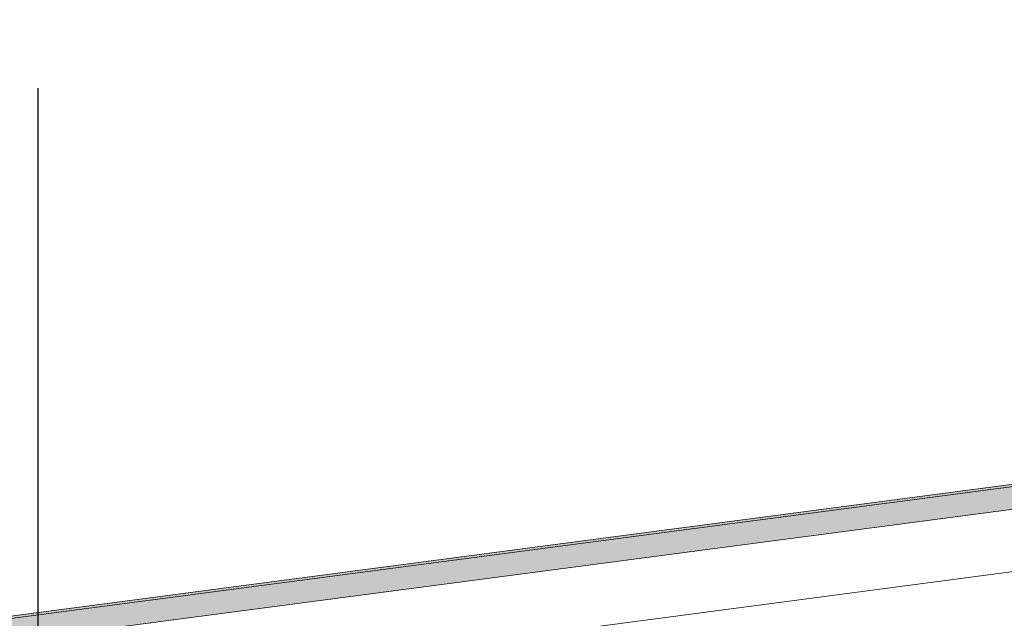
# Model space of a CAD drawing. Header units: millimetres. Extents: x -78920 to -55226, y -2070 to 13065.
# Tile 22 of 78: x -75083 to -74289, y 9687 to 10170. Entities that reach past the tile are written whole.
import ezdxf
from ezdxf.enums import TextEntityAlignment as Align

# ---------------------------------------------------------------- set-up
doc = ezdxf.new("R2010")
doc.units = ezdxf.units.MM
doc.header["$LTSCALE"] = 0.5
doc.header["$MEASUREMENT"] = 0
doc.linetypes.add('Akselinje', pattern=[1500, 1000, -200, 100, -200])
doc.linetypes.add('PLINE', pattern=[0])
doc.layers.add('262- Taktekking (Skravur)(Nye konstruksjoner)', color=7, linetype='Continuous')
doc.layers.add('82-- Modullinjer', color=7, linetype='Continuous')
doc.layers.add('262- Taktekking(Nye konstruksjoner)', color=7, linetype='Continuous', lineweight=0)
doc.styles.add('GENERATED_STYLE_1', font='arial.ttf')

# ---------------------------------------------------------------- blocks, each defined once
blk = doc.blocks.new('Standard grid marker[3]', base_point=(-75068.16, 12564.6))
at = {"layer": '82-- Modullinjer', "linetype": 'Akselinje'}
blk.add_line((-75068.16, 12364.6), (-75068.16, 1550), dxfattribs=at)
at = {"layer": '82-- Modullinjer', "style": 'GENERATED_STYLE_1'}
for tag, p in [('AC_MarkerText_1_0', (-75068.16, 12902.1)), ('AC_MarkerText_1_1', (-75068.16, 1187.5))]:
    blk.add_attdef(tag, text='', height=175, rotation=360, dxfattribs=at).set_placement(p, align=Align.TOP_CENTER)

msp = doc.modelspace()

# ---------------------------------------------------------------- hatches: boundary and pattern name
at = {"layer": '262- Taktekking (Skravur)(Nye konstruksjoner)', "linetype": 'Continuous'}
msp.add_hatch(color=256, dxfattribs=at).paths.add_polyline_path([(-75568.16, 9624.03), (-61278.16, 11505.34), (-61278.16, 11507.36), (-75568.16, 9626.04)])
at = {"layer": '262- Taktekking(Nye konstruksjoner)', "linetype": 'Continuous'}
msp.add_hatch(color=256, dxfattribs=at).paths.add_polyline_path([(-75568.16, 9605.87), (-61278.16, 11487.19), (-61278.16, 11505.34), (-75568.16, 9624.03)])

# ---------------------------------------------------------------- linework, layer by layer
at = {"layer": '262- Taktekking(Nye konstruksjoner)', "linetype": 'PLINE'}
for p, q in [((-61278.16, 11507.36), (-75568.16, 9626.04)), ((-61278.16, 11505.34), (-75568.16, 9624.03)), ((-61278.16, 11487.19), (-75568.16, 9605.87)), ((-61278.16, 11436.76), (-75568.16, 9555.44))]:
    msp.add_line(p, q, dxfattribs=at)

# ---------------------------------------------------------------- block references
at = {"layer": '82-- Modullinjer', "linetype": 'PLINE'}
msp.add_blockref('Standard grid marker[3]', (-75068.16, 12564.6), dxfattribs=at)

doc.saveas('drawing.dxf')
